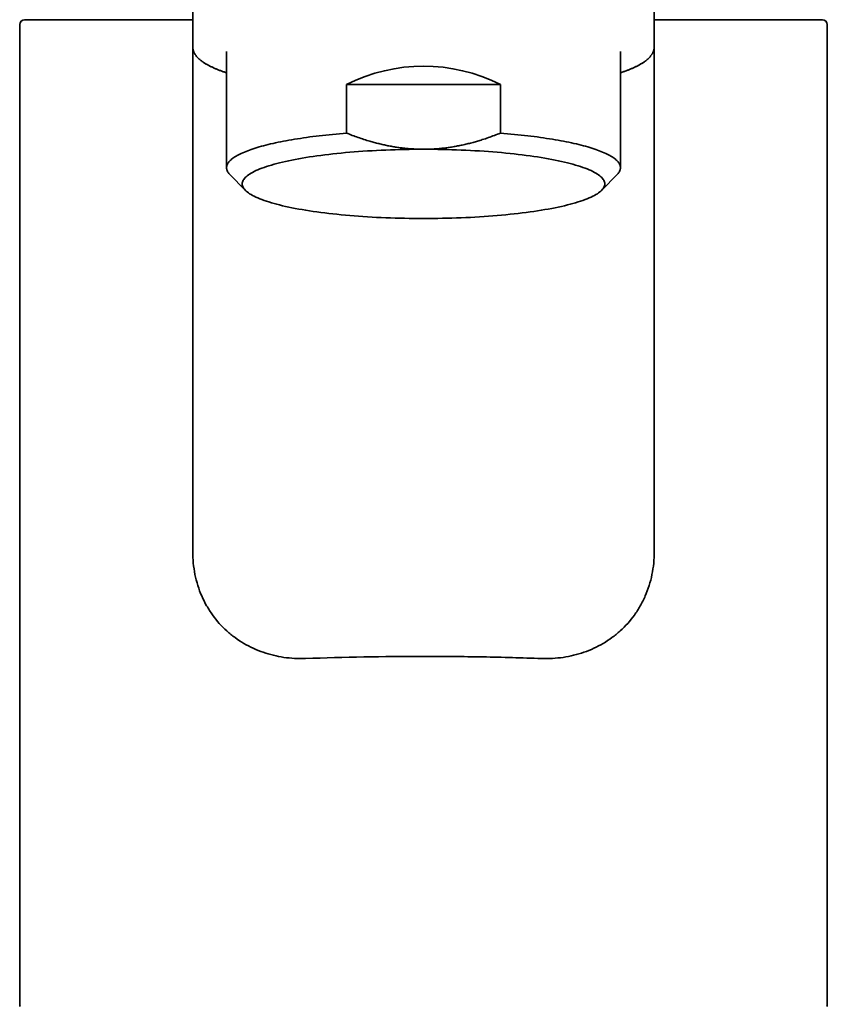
# Model space of a CAD drawing. Header units: millimetres. Extents: x 8 to 765, y 12 to 512.
# Tile 12 of 17: x 371 to 420, y 405 to 464. Entities that reach past the tile are written whole.
import ezdxf

# ---------------------------------------------------------------- set-up
doc = ezdxf.new("R2010")
doc.units = ezdxf.units.MM

msp = doc.modelspace()

# ---------------------------------------------------------------- linework, layer by layer
at = {"color": 7, "linetype": 'Continuous', "lineweight": 35}
for p, q in [((382, 470.994), (382, 432.242)), ((382, 470.993), (382, 462.869)), ((410, 462.869), (410, 470.993)), ((371.5, 464.193), (371.5, 404.793)), ((420.5, 404.793), (420.5, 464.193)), ((410, 462.867), (410, 432.242)), ((384.05, 462.575), (384.05, 455.519)), ((407.95, 455.519), (407.95, 462.575)), ((391.331, 460.563), (391.331, 457.618)), ((400.669, 460.563), (391.331, 460.563)), ((400.669, 457.618), (400.669, 460.563)), ((384.256, 455.098), (385.189, 454.15)), ((406.811, 454.15), (407.744, 455.098))]:
    msp.add_line(p, q, dxfattribs=at)
at = {"color": 7, "linetype": 'Continuous', "lineweight": 35, "flags": 128}
for points in [[(391.331, 457.618), (391.117, 457.6), (390.906, 457.582), (390.696, 457.562), (390.488, 457.542), (390.283, 457.521), (390.079, 457.5), (389.878, 457.477), (389.679, 457.454), (389.483, 457.43), (389.289, 457.406), (389.097, 457.381), (388.909, 457.354), (388.722, 457.328), (388.539, 457.3), (388.359, 457.272), (388.181, 457.244), (388.006, 457.214), (387.835, 457.184), (387.666, 457.153), (387.501, 457.122), (387.339, 457.09), (387.18, 457.058), (387.025, 457.025), (386.873, 456.991), (386.724, 456.957), (386.579, 456.922), (386.437, 456.887), (386.3, 456.851), (386.165, 456.815), (386.035, 456.778), (385.908, 456.74), (385.786, 456.703), (385.667, 456.664), (385.552, 456.626), (385.441, 456.587), (385.334, 456.547), (385.231, 456.507), (385.132, 456.467), (385.037, 456.427), (384.946, 456.386), (384.86, 456.344), (384.778, 456.303), (384.7, 456.261), (384.626, 456.219), (384.557, 456.176), (384.492, 456.134), (384.432, 456.091), (384.375, 456.048), (384.324, 456.004), (384.276, 455.961), (384.233, 455.917), (384.195, 455.873), (384.161, 455.829), (384.132, 455.785), (384.107, 455.741), (384.086, 455.697), (384.07, 455.652), (384.059, 455.608), (384.052, 455.564), (384.05, 455.519), (384.052, 455.475), (384.059, 455.43), (384.07, 455.386), (384.086, 455.342), (384.107, 455.297), (384.132, 455.253), (384.161, 455.209), (384.195, 455.165), (384.233, 455.121), (384.256, 455.098)], [(407.744, 455.098), (407.767, 455.121), (407.805, 455.165), (407.839, 455.209), (407.868, 455.253), (407.893, 455.297), (407.914, 455.342), (407.93, 455.386), (407.941, 455.43), (407.948, 455.475), (407.95, 455.519), (407.948, 455.564), (407.941, 455.608), (407.93, 455.652), (407.914, 455.697), (407.893, 455.741), (407.868, 455.785), (407.839, 455.829), (407.805, 455.873), (407.767, 455.917), (407.724, 455.961), (407.676, 456.004), (407.625, 456.048), (407.568, 456.091), (407.508, 456.134), (407.443, 456.176), (407.374, 456.219), (407.3, 456.261), (407.222, 456.303), (407.14, 456.344), (407.054, 456.386), (406.963, 456.427), (406.868, 456.467), (406.769, 456.507), (406.666, 456.547), (406.559, 456.587), (406.448, 456.626), (406.333, 456.664), (406.214, 456.703), (406.092, 456.74), (405.965, 456.778), (405.835, 456.815), (405.7, 456.851), (405.563, 456.887), (405.421, 456.922), (405.276, 456.957), (405.127, 456.991), (404.975, 457.025), (404.82, 457.058), (404.661, 457.09), (404.499, 457.122), (404.334, 457.153), (404.165, 457.184), (403.994, 457.214), (403.819, 457.244), (403.641, 457.272), (403.461, 457.3), (403.278, 457.328), (403.091, 457.354), (402.903, 457.381), (402.711, 457.406), (402.517, 457.43), (402.321, 457.454), (402.122, 457.477), (401.921, 457.5), (401.717, 457.521), (401.512, 457.542), (401.304, 457.562), (401.094, 457.582), (400.883, 457.6), (400.669, 457.618)], [(396, 456.636), (395.712, 456.636), (395.424, 456.634), (395.137, 456.63), (394.85, 456.625), (394.564, 456.619), (394.279, 456.611), (393.995, 456.601), (393.713, 456.591), (393.432, 456.578), (393.153, 456.565), (392.876, 456.55), (392.601, 456.534), (392.328, 456.516), (392.058, 456.497), (391.79, 456.477), (391.526, 456.455), (391.264, 456.432), (391.006, 456.408), (390.751, 456.382), (390.5, 456.355), (390.253, 456.327), (390.009, 456.298), (389.77, 456.267), (389.534, 456.236), (389.304, 456.203), (389.077, 456.169), (388.856, 456.134), (388.64, 456.097), (388.428, 456.06), (388.222, 456.022), (388.021, 455.982), (387.825, 455.942), (387.636, 455.901), (387.451, 455.858), (387.273, 455.815), (387.101, 455.771), (386.935, 455.726), (386.775, 455.681), (386.621, 455.634), (386.474, 455.587), (386.333, 455.539), (386.199, 455.49), (386.072, 455.441), (385.951, 455.391), (385.837, 455.341), (385.731, 455.29), (385.631, 455.238), (385.538, 455.186), (385.453, 455.134), (385.375, 455.081), (385.304, 455.028), (385.24, 454.974), (385.184, 454.92), (385.135, 454.866), (385.094, 454.812), (385.06, 454.757), (385.034, 454.702), (385.015, 454.647), (385.004, 454.593), (385, 454.538), (385.004, 454.483), (385.015, 454.428), (385.034, 454.373), (385.06, 454.318), (385.094, 454.264), (385.135, 454.209), (385.184, 454.155), (385.24, 454.101), (385.304, 454.048), (385.375, 453.994), (385.453, 453.941), (385.538, 453.889), (385.631, 453.837), (385.731, 453.785), (385.837, 453.734), (385.951, 453.684), (386.072, 453.634), (386.199, 453.585), (386.333, 453.536), (386.474, 453.488), (386.621, 453.441), (386.775, 453.394), (386.935, 453.349), (387.101, 453.304), (387.273, 453.26), (387.451, 453.217), (387.636, 453.174), (387.825, 453.133), (388.021, 453.093), (388.222, 453.053), (388.428, 453.015), (388.64, 452.978), (388.856, 452.942), (389.077, 452.906), (389.304, 452.872), (389.534, 452.84), (389.77, 452.808), (390.009, 452.777), (390.253, 452.748), (390.5, 452.72), (390.751, 452.693), (391.006, 452.667), (391.264, 452.643), (391.526, 452.62), (391.79, 452.598), (392.058, 452.578), (392.328, 452.559), (392.601, 452.541), (392.876, 452.525), (393.153, 452.51), (393.432, 452.497), (393.713, 452.485), (393.995, 452.474), (394.279, 452.465), (394.564, 452.457), (394.85, 452.45), (395.137, 452.445), (395.424, 452.442), (395.712, 452.439), (396, 452.439)], [(396, 452.439), (396.288, 452.439), (396.576, 452.442), (396.863, 452.445), (397.15, 452.45), (397.436, 452.457), (397.721, 452.465), (398.005, 452.474), (398.287, 452.485), (398.568, 452.497), (398.847, 452.51), (399.124, 452.525), (399.399, 452.541), (399.672, 452.559), (399.942, 452.578), (400.21, 452.598), (400.474, 452.62), (400.736, 452.643), (400.994, 452.667), (401.249, 452.693), (401.5, 452.72), (401.747, 452.748), (401.991, 452.777), (402.23, 452.808), (402.466, 452.84), (402.696, 452.872), (402.923, 452.906), (403.144, 452.942), (403.36, 452.978), (403.572, 453.015), (403.778, 453.053), (403.979, 453.093), (404.175, 453.133), (404.364, 453.174), (404.549, 453.217), (404.727, 453.26), (404.899, 453.304), (405.065, 453.349), (405.225, 453.394), (405.379, 453.441), (405.526, 453.488), (405.667, 453.536), (405.801, 453.585), (405.928, 453.634), (406.049, 453.684), (406.163, 453.734), (406.269, 453.785), (406.369, 453.837), (406.462, 453.889), (406.547, 453.941), (406.625, 453.994), (406.696, 454.048), (406.76, 454.101), (406.816, 454.155), (406.865, 454.209), (406.906, 454.264), (406.94, 454.318), (406.966, 454.373), (406.985, 454.428), (406.996, 454.483), (407, 454.538), (406.996, 454.593), (406.985, 454.647), (406.966, 454.702), (406.94, 454.757), (406.906, 454.812), (406.865, 454.866), (406.816, 454.92), (406.76, 454.974), (406.696, 455.028), (406.625, 455.081), (406.547, 455.134), (406.462, 455.186), (406.369, 455.238), (406.269, 455.29), (406.163, 455.341), (406.049, 455.391), (405.928, 455.441), (405.801, 455.49), (405.667, 455.539), (405.526, 455.587), (405.379, 455.634), (405.225, 455.681), (405.065, 455.726), (404.899, 455.771), (404.727, 455.815), (404.549, 455.858), (404.364, 455.901), (404.175, 455.942), (403.979, 455.982), (403.778, 456.022), (403.572, 456.06), (403.36, 456.097), (403.144, 456.134), (402.923, 456.169), (402.696, 456.203), (402.466, 456.236), (402.23, 456.267), (401.991, 456.298), (401.747, 456.327), (401.5, 456.355), (401.249, 456.382), (400.994, 456.408), (400.736, 456.432), (400.474, 456.455), (400.21, 456.477), (399.942, 456.497), (399.672, 456.516), (399.399, 456.534), (399.124, 456.55), (398.847, 456.565), (398.568, 456.578), (398.287, 456.591), (398.005, 456.601), (397.721, 456.611), (397.436, 456.619), (397.15, 456.625), (396.863, 456.63), (396.576, 456.634), (396.288, 456.636), (396, 456.636)]]:
    msp.add_lwpolyline(points, dxfattribs=at)
at = {"color": 7, "linetype": 'Continuous', "lineweight": 35}
for centre, start, end in [((371.8, 464.193), 90, 180), ((420.2, 464.193), 0, 90), ((371.8, 404.793), 180, 204.73), ((420.2, 404.793), 335.27, 0)]:
    msp.add_arc(centre, 0.3, start, end, dxfattribs=at)
msp.add_ellipse((396, 447.666), major_axis=(0, 14.011), ratio=0.852925, start_param=5.881753, end_param=6.684618, dxfattribs=at)
for points, knots in [([(382, 464.493), (381.923, 464.493), (381.737, 464.493), (381.448, 464.493), (381.131, 464.493), (380.818, 464.493), (380.499, 464.493), (380.175, 464.493), (379.845, 464.493), (379.521, 464.493), (379.201, 464.493), (378.881, 464.493), (378.56, 464.493), (378.239, 464.493), (377.926, 464.493), (377.62, 464.493), (377.32, 464.493), (377.033, 464.493), (376.758, 464.493), (376.495, 464.493), (376.239, 464.493), (375.988, 464.493), (375.753, 464.493), (375.532, 464.493), (375.325, 464.493), (375.125, 464.493), (374.93, 464.493), (374.74, 464.493), (374.556, 464.493), (374.372, 464.493), (374.188, 464.493), (374.005, 464.493), (373.829, 464.493), (373.66, 464.493), (373.522, 464.493), (373.413, 464.493), (373.329, 464.493), (373.248, 464.493), (373.168, 464.493), (373.091, 464.493), (373.017, 464.493), (372.924, 464.493), (372.816, 464.493), (372.696, 464.493), (372.592, 464.493), (372.502, 464.493), (372.426, 464.493), (372.353, 464.493), (372.285, 464.493), (372.222, 464.493), (372.165, 464.493), (372.102, 464.493), (372.038, 464.493), (371.974, 464.493), (371.921, 464.493), (371.877, 464.493), (371.842, 464.493), (371.818, 464.493), (371.803, 464.493), (371.801, 464.493), (371.8, 464.493)], [0, 0, 0, 0, 0.01228, 0.029577, 0.046863, 0.064142, 0.081419, 0.100428, 0.119447, 0.138482, 0.157539, 0.176625, 0.196874, 0.21709, 0.23728, 0.257452, 0.277612, 0.297769, 0.316778, 0.335797, 0.354831, 0.373889, 0.392975, 0.40997, 0.426941, 0.443893, 0.46083, 0.477756, 0.494676, 0.511594, 0.530208, 0.548831, 0.567469, 0.586128, 0.604814, 0.615047, 0.625271, 0.635488, 0.645697, 0.6559, 0.666099, 0.676293, 0.694975, 0.713653, 0.732332, 0.746632, 0.760939, 0.775256, 0.789585, 0.803929, 0.817709, 0.831236, 0.852347, 0.873436, 0.894513, 0.915585, 0.936661, 0.95775, 0.97886, 1, 1, 1, 1]), ([(420.2, 464.493), (420.199, 464.493), (420.197, 464.493), (420.184, 464.493), (420.162, 464.493), (420.131, 464.493), (420.091, 464.493), (420.048, 464.493), (420.004, 464.493), (419.962, 464.493), (419.917, 464.493), (419.867, 464.493), (419.813, 464.493), (419.753, 464.493), (419.679, 464.493), (419.589, 464.493), (419.482, 464.493), (419.365, 464.493), (419.241, 464.493), (419.108, 464.493), (418.969, 464.493), (418.821, 464.493), (418.666, 464.493), (418.53, 464.493), (418.419, 464.493), (418.336, 464.493), (418.25, 464.493), (418.163, 464.493), (418.074, 464.493), (417.984, 464.493), (417.866, 464.493), (417.718, 464.493), (417.538, 464.493), (417.348, 464.493), (417.147, 464.493), (416.934, 464.493), (416.715, 464.493), (416.489, 464.493), (416.262, 464.493), (416.034, 464.493), (415.807, 464.493), (415.575, 464.493), (415.337, 464.493), (415.095, 464.493), (414.847, 464.493), (414.586, 464.493), (414.311, 464.493), (414.02, 464.493), (413.724, 464.493), (413.422, 464.493), (413.107, 464.493), (412.78, 464.493), (412.44, 464.493), (412.095, 464.493), (411.744, 464.493), (411.388, 464.493), (411.033, 464.493), (410.679, 464.493), (410.338, 464.493), (410.109, 464.493), (410, 464.493)], [0, 0, 0, 0, 0.020094, 0.04016, 0.060205, 0.080236, 0.100261, 0.120287, 0.133779, 0.147276, 0.160782, 0.174299, 0.187828, 0.201944, 0.216286, 0.236342, 0.256376, 0.276395, 0.296407, 0.316419, 0.336081, 0.355758, 0.375455, 0.395181, 0.404701, 0.414214, 0.423719, 0.433217, 0.44271, 0.452198, 0.461681, 0.479059, 0.496431, 0.5138, 0.532413, 0.551036, 0.569673, 0.588332, 0.607018, 0.624377, 0.64171, 0.659023, 0.67632, 0.693605, 0.710884, 0.728161, 0.74717, 0.766188, 0.785223, 0.80428, 0.823366, 0.843615, 0.863831, 0.88402, 0.904192, 0.924352, 0.944509, 0.963517, 0.982535, 1, 1, 1, 1]), ([(382, 462.869), (382, 462.858), (382, 462.832), (382.004, 462.79), (382.009, 462.743), (382.018, 462.697), (382.03, 462.65), (382.044, 462.603), (382.062, 462.556), (382.082, 462.509), (382.106, 462.462), (382.133, 462.414), (382.163, 462.367), (382.197, 462.319), (382.234, 462.273), (382.272, 462.229), (382.311, 462.187), (382.353, 462.145), (382.398, 462.103), (382.445, 462.062), (382.495, 462.021), (382.548, 461.981), (382.602, 461.941), (382.659, 461.902), (382.718, 461.864), (382.779, 461.826), (382.843, 461.788), (382.908, 461.752), (382.976, 461.715), (383.045, 461.679), (383.117, 461.644), (383.191, 461.608), (383.267, 461.574), (383.344, 461.539), (383.424, 461.505), (383.506, 461.472), (383.59, 461.439), (383.676, 461.406), (383.764, 461.373), (383.854, 461.341), (383.946, 461.309), (384.011, 461.287), (384.047, 461.276), (384.05, 461.275)], [0, 0, 0, 0, 0.015074, 0.03654, 0.058185, 0.080081, 0.102302, 0.124923, 0.148017, 0.171655, 0.195903, 0.220819, 0.246444, 0.272803, 0.299895, 0.324779, 0.350042, 0.375622, 0.401453, 0.427472, 0.453621, 0.47985, 0.506118, 0.53239, 0.558639, 0.584849, 0.611012, 0.637122, 0.663176, 0.689172, 0.71511, 0.740993, 0.766822, 0.7926, 0.818329, 0.844011, 0.86965, 0.895249, 0.920809, 0.946334, 0.971825, 0.997285, 1, 1, 1, 1]), ([(407.95, 461.275), (407.955, 461.276), (407.992, 461.288), (408.06, 461.311), (408.152, 461.343), (408.242, 461.376), (408.331, 461.408), (408.417, 461.441), (408.501, 461.475), (408.582, 461.508), (408.662, 461.542), (408.74, 461.577), (408.815, 461.611), (408.889, 461.646), (408.96, 461.682), (409.029, 461.718), (409.096, 461.754), (409.161, 461.791), (409.224, 461.828), (409.285, 461.866), (409.343, 461.904), (409.399, 461.942), (409.454, 461.982), (409.505, 462.021), (409.555, 462.062), (409.602, 462.103), (409.646, 462.144), (409.689, 462.186), (409.728, 462.229), (409.765, 462.272), (409.799, 462.315), (409.831, 462.359), (409.86, 462.403), (409.886, 462.447), (409.909, 462.492), (409.93, 462.536), (409.948, 462.581), (409.963, 462.626), (409.976, 462.672), (409.986, 462.717), (409.993, 462.763), (409.998, 462.809), (410, 462.845), (410, 462.865), (410, 462.869)], [0, 0, 0, 0, 0.00404, 0.029684, 0.055339, 0.081007, 0.106688, 0.132385, 0.1581, 0.183833, 0.209586, 0.235363, 0.261164, 0.286991, 0.312847, 0.338731, 0.364646, 0.390589, 0.416562, 0.442559, 0.468575, 0.494602, 0.520627, 0.546625, 0.572566, 0.598416, 0.624134, 0.64967, 0.674972, 0.699987, 0.724666, 0.748968, 0.772865, 0.796346, 0.819414, 0.842087, 0.8644, 0.886395, 0.908124, 0.929644, 0.95102, 0.972315, 0.993598, 1, 1, 1, 1]), ([(396, 456.636), (395.909, 456.637), (395.728, 456.638), (395.456, 456.649), (395.185, 456.666), (394.914, 456.691), (394.642, 456.722), (394.373, 456.759), (394.105, 456.803), (393.836, 456.853), (393.563, 456.911), (393.288, 456.976), (393.015, 457.047), (392.713, 457.132), (392.385, 457.233), (392.031, 457.352), (391.679, 457.48), (391.447, 457.572), (391.331, 457.618)], [0, 0, 0, 0, 0.056559, 0.113137, 0.169715, 0.226275, 0.283215, 0.340156, 0.396333, 0.45251, 0.51135, 0.570206, 0.629063, 0.687906, 0.765829, 0.843752, 0.921876, 1, 1, 1, 1]), ([(400.669, 457.618), (400.548, 457.57), (400.306, 457.474), (399.938, 457.341), (399.598, 457.228), (399.286, 457.132), (399.004, 457.051), (398.719, 456.977), (398.526, 456.932), (398.333, 456.889), (398.14, 456.848), (397.853, 456.795), (397.564, 456.75), (397.266, 456.71), (396.957, 456.678), (396.639, 456.654), (396.319, 456.639), (396.106, 456.637), (396, 456.636)], [0, 0, 0, 0, 0.08154, 0.163092, 0.244629, 0.305804, 0.366993, 0.428181, 0.489353, 0.490906, 0.551715, 0.612544, 0.67337, 0.734176, 0.800618, 0.867089, 0.93356, 1, 1, 1, 1]), ([(382, 432.242), (382, 431.773), (382.045, 431.312), (382.227, 430.41), (382.366, 429.966), (382.635, 429.349), (382.734, 429.15), (382.954, 428.764), (383.074, 428.577), (383.46, 428.042), (383.749, 427.721), (384.229, 427.288), (384.397, 427.151), (384.744, 426.898), (384.923, 426.781), (385.475, 426.458), (385.864, 426.279), (386.683, 425.995), (387.103, 425.894), (387.96, 425.768), (388.398, 425.743), (388.847, 425.76)], [0, 0, 0, 0, 0.125, 0.125, 0.25, 0.25, 0.3125, 0.3125, 0.375, 0.375, 0.5, 0.5, 0.5625, 0.5625, 0.625, 0.625, 0.75, 0.75, 0.875, 0.875, 1, 1, 1, 1]), ([(403.153, 425.76), (403.602, 425.743), (404.041, 425.768), (404.686, 425.863), (404.899, 425.904), (405.32, 426.007), (405.529, 426.069), (406.142, 426.282), (406.529, 426.46), (407.08, 426.783), (407.258, 426.9), (407.605, 427.153), (407.773, 427.29), (408.252, 427.723), (408.54, 428.042), (408.922, 428.571), (409.041, 428.756), (409.263, 429.144), (409.364, 429.346), (409.633, 429.964), (409.769, 430.395), (409.907, 431.074), (409.942, 431.307), (409.989, 431.773), (410, 432.007), (410, 432.242)], [0, 0, 0, 0, 0.125, 0.125, 0.1875, 0.1875, 0.25, 0.25, 0.375, 0.375, 0.4375, 0.4375, 0.5, 0.5, 0.625, 0.625, 0.6875, 0.6875, 0.75, 0.75, 0.875, 0.875, 0.9375, 0.9375, 1, 1, 1, 1]), ([(388.847, 425.76), (391.181, 425.846), (393.555, 425.887), (397.177, 425.888), (398.401, 425.877), (400.802, 425.835), (401.986, 425.803), (403.153, 425.76)], [0, 0, 0, 0, 0.5, 0.5, 0.75, 0.75, 1, 1, 1, 1])]:
    msp.add_open_spline(points, degree=3, knots=knots, dxfattribs=at)

doc.saveas('drawing.dxf')
